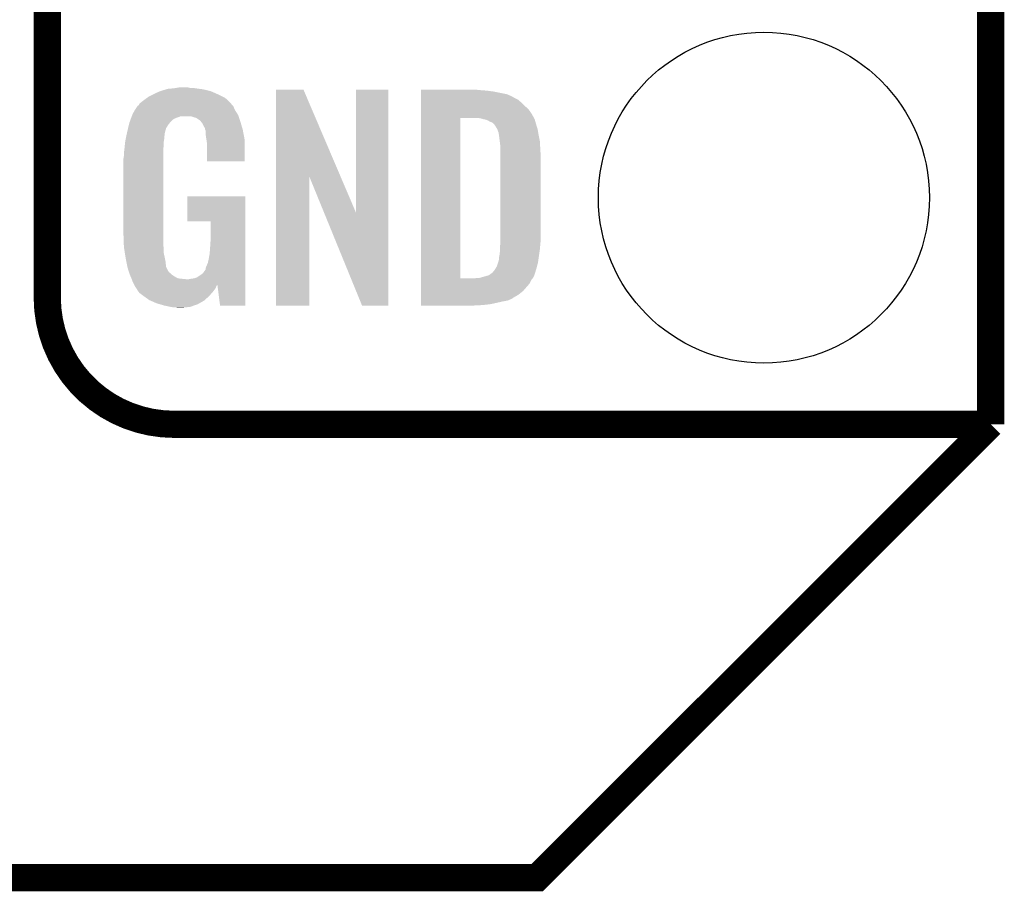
# Model space of a CAD drawing. Extents: x -1.3 to 24.2, y -3.9 to 53.4.
# Tile 9 of 62: x 18.7 to 24.2, y -3.9 to 1. Entities that reach past the tile are written whole.
import ezdxf

# ---------------------------------------------------------------- set-up
doc = ezdxf.new("R2010")
doc.units = 0
doc.layers.get('0').update_dxf_attribs({"linetype": 'CONTINUOUS'})
for name, color, linetype in [('GNSS_22_CLICK_V101_GKO', 9, 'CONTINUOUS'), ('GNSS_22_CLICK_V101_GTO', 11, 'CONTINUOUS'), ('GNSS_22_CLICK_V101_GTS', 8, 'CONTINUOUS')]:
    doc.layers.add(name, color=color, linetype=linetype)

# ---------------------------------------------------------------- blocks, each defined once
blk = doc.blocks.new('ROUND_25')
blk.add_circle((0, 0), 0.9271)

msp = doc.modelspace()

# ---------------------------------------------------------------- linework, layer by layer
at = {"layer": 'GNSS_22_CLICK_V101_GKO', "const_width": 0.1524}
for points in [[(24.13, -1.27), (24.13, 51.054)], [(-1.27, -3.81), (21.59, -3.81), (24.13, -1.27)]]:
    msp.add_lwpolyline(points, dxfattribs=at)
at = {"layer": 'GNSS_22_CLICK_V101_GTO', "const_width": 0.1524}
for points in [[(18.8468, -0.5588), (18.8468, 18.3388)], [(19.558, -1.27), (24.13, -1.27)], [(22.84984, -1.27), (23.8506, -1.27)]]:
    msp.add_lwpolyline(points, dxfattribs=at)
msp.add_lwpolyline([(18.8468, -0.5588, 0.4142136), (19.558, -1.27)], format="xyb", dxfattribs=at)
at = {"layer": 'GNSS_22_CLICK_V101_GTO'}
for points in [[(19.49704, 0.60198), (19.513974, 0.60706), (19.739606, 0.60198), (19.718018, 0.60706)], [(19.513974, 0.60706), (19.522442, 0.6096), (19.718018, 0.60706), (19.69897, 0.6096)], [(19.522442, 0.6096), (19.55292, 0.61214), (19.69897, 0.6096), (19.67992, 0.61214)], [(19.55292, 0.61214), (19.56816, 0.61468), (19.67992, 0.61214), (19.664682, 0.61468)], [(19.56816, 0.61468), (19.583402, 0.61722), (19.646902, 0.61468), (19.636742, 0.61722)], [(19.387822, 0.546102), (19.405282, 0.5588), (19.857718, 0.546102), (19.842478, 0.5588)], [(19.405282, 0.5588), (19.415762, 0.56642), (19.842478, 0.5588), (19.82724, 0.56642)], [(19.415762, 0.56642), (19.44116, 0.57912), (19.82724, 0.56642), (19.80184, 0.57912)], [(19.44116, 0.57912), (19.45132, 0.5842), (19.80184, 0.57912), (19.790228, 0.5842)], [(19.45132, 0.5842), (19.47418, 0.59436), (19.790228, 0.5842), (19.767004, 0.59436)], [(19.47418, 0.59436), (19.481794, 0.596898), (19.767004, 0.59436), (19.761202, 0.596898)], [(19.481794, 0.596898), (19.49704, 0.60198), (19.761202, 0.596898), (19.739606, 0.60198)], [(20.126972, 0.116728), (20.12698, 0.604506), (20.489962, 0.116728), (20.281904, 0.604506)], [(20.12698, 0.604506), (20.126982, 0.60452), (20.281904, 0.604506), (20.126982, 0.60452)], [(20.57654, -0.086252), (20.57656, 0.604498), (20.756866, -0.086252), (20.75688, 0.604498)], [(20.57656, 0.604498), (20.576562, 0.60452), (20.75688, 0.604498), (20.576562, 0.60452)], [(20.93978, 0.60198), (20.939782, 0.60452), (21.27504, 0.60198), (21.24964, 0.60452)], [(20.93978, 0.59944), (20.93978, 0.60198), (21.30806, 0.59944), (21.27504, 0.60198)], [(20.93978, 0.59436), (20.93978, 0.59944), (21.346158, 0.59436), (21.30806, 0.59944)], [(20.93978, 0.579118), (20.93978, 0.59436), (21.422362, 0.579118), (21.346158, 0.59436)], [(20.93978, 0.563878), (20.93978, 0.579118), (21.45538, 0.563878), (21.422362, 0.579118)], [(20.93978, 0.561338), (20.93978, 0.563878), (21.457924, 0.561338), (21.45538, 0.563878)], [(20.93978, 0.54864), (20.93978, 0.561338), (21.48332, 0.54864), (21.457924, 0.561338)], [(19.33702, 0.49022), (19.352254, 0.513076), (19.898362, 0.49022), (19.888202, 0.513076)], [(19.352254, 0.513076), (19.35226, 0.513084), (19.888202, 0.513076), (19.888196, 0.513084)], [(19.35226, 0.513084), (19.352282, 0.51562), (19.888196, 0.513084), (19.88566, 0.51562)], [(19.352282, 0.51562), (19.357344, 0.51563), (19.88566, 0.51562), (19.88565, 0.51563)], [(19.357344, 0.51563), (19.361912, 0.52324), (19.88565, 0.51563), (19.878042, 0.52324)], [(19.361912, 0.52324), (19.36496, 0.528316), (19.878042, 0.52324), (19.875502, 0.528316)], [(19.36496, 0.528316), (19.364964, 0.528322), (19.875502, 0.528316), (19.875498, 0.528322)], [(19.364964, 0.528322), (19.38782, 0.5461), (19.875498, 0.528322), (19.85772, 0.5461)], [(19.38782, 0.5461), (19.387822, 0.546102), (19.85772, 0.5461), (19.857718, 0.546102)], [(20.93978, 0.533402), (20.93978, 0.54864), (21.5011, 0.533402), (21.48332, 0.54864)], [(20.93978, 0.51562), (20.93978, 0.533402), (21.51888, 0.51562), (21.5011, 0.533402)], [(20.93978, 0.495298), (20.93978, 0.51562), (21.54174, 0.495298), (21.51888, 0.51562)], [(19.31309, 0.436878), (19.315898, 0.4445), (19.550378, 0.436878), (19.563078, 0.4445)], [(19.315898, 0.4445), (19.31964, 0.454658), (19.563078, 0.4445), (19.591018, 0.454658)], [(19.31964, 0.45466), (19.322446, 0.46228), (19.91868, 0.45466), (19.91614, 0.46228)], [(19.31964, 0.454658), (19.31964, 0.45466), (19.591018, 0.454658), (19.654516, 0.45466)], [(19.322446, 0.46228), (19.32432, 0.467362), (19.91614, 0.46228), (19.912908, 0.467362)], [(19.32432, 0.467362), (19.33702, 0.49022), (19.912908, 0.467362), (19.898362, 0.49022)], [(19.669762, 0.44958), (19.654516, 0.45466), (19.920374, 0.44958), (19.91868, 0.45466)], [(19.679918, 0.447042), (19.669762, 0.44958), (19.92122, 0.447042), (19.920374, 0.44958)], [(19.695158, 0.436882), (19.679918, 0.447042), (19.924606, 0.436882), (19.92122, 0.447042)], [(20.939762, -0.452098), (20.939778, 0.44704), (21.16074, -0.452098), (21.160762, 0.44704)], [(20.939778, 0.4699), (20.93978, 0.495298), (21.55952, 0.4699), (21.54174, 0.495298)], [(20.939778, 0.44704), (20.939778, 0.4699), (21.57199, 0.44704), (21.55952, 0.4699)], [(21.272502, 0.4445), (21.252178, 0.44704), (21.573376, 0.4445), (21.57199, 0.44704)], [(21.28139, 0.44196), (21.272502, 0.4445), (21.57476, 0.44196), (21.573376, 0.4445)], [(21.290278, 0.43942), (21.28139, 0.44196), (21.576032, 0.43942), (21.57476, 0.44196)], [(19.29384, 0.36576), (19.299282, 0.38862), (19.506044, 0.36576), (19.512278, 0.38862)], [(19.299282, 0.38862), (19.304122, 0.408938), (19.512278, 0.38862), (19.52498, 0.408938)], [(19.304122, 0.408938), (19.306542, 0.4191), (19.52498, 0.408938), (19.533106, 0.4191)], [(19.306542, 0.4191), (19.307476, 0.421638), (19.533106, 0.4191), (19.535138, 0.421638)], [(19.307476, 0.421638), (19.31309, 0.436878), (19.535138, 0.421638), (19.550378, 0.436878)], [(19.700236, 0.434342), (19.695158, 0.436882), (19.925454, 0.434342), (19.924606, 0.436882)], [(19.708948, 0.42418), (19.700236, 0.434342), (19.92884, 0.42418), (19.925454, 0.434342)], [(19.71548, 0.41656), (19.708948, 0.42418), (19.931082, 0.41656), (19.92884, 0.42418)], [(19.72564, 0.396242), (19.71548, 0.41656), (19.937058, 0.396242), (19.931082, 0.41656)], [(19.730716, 0.388626), (19.72564, 0.396242), (19.939298, 0.388626), (19.937058, 0.396242)], [(19.73072, 0.381004), (19.730716, 0.388626), (19.94154, 0.381004), (19.939298, 0.388626)], [(21.302982, 0.436878), (21.290278, 0.43942), (21.577302, 0.436878), (21.576032, 0.43942)], [(21.315682, 0.431798), (21.302982, 0.436878), (21.578572, 0.431798), (21.577302, 0.436878)], [(21.323302, 0.42672), (21.315682, 0.431798), (21.57984, 0.42672), (21.578572, 0.431798)], [(21.328384, 0.42418), (21.323302, 0.42672), (21.580566, 0.42418), (21.57984, 0.42672)], [(21.330924, 0.424178), (21.328384, 0.42418), (21.580568, 0.424178), (21.580566, 0.42418)], [(21.34108, 0.419098), (21.330924, 0.424178), (21.582018, 0.419098), (21.580568, 0.424178)], [(21.351238, 0.40894), (21.34108, 0.419098), (21.58492, 0.40894), (21.582018, 0.419098)], [(21.35124, 0.408938), (21.351238, 0.40894), (21.584922, 0.408938), (21.58492, 0.40894)], [(21.363938, 0.38862), (21.35124, 0.408938), (21.591694, 0.38862), (21.584922, 0.408938)], [(21.36521, 0.38608), (21.363938, 0.38862), (21.59254, 0.38608), (21.591694, 0.38862)], [(21.36902, 0.378458), (21.36521, 0.38608), (21.593812, 0.378458), (21.59254, 0.38608)], [(19.286352, 0.330198), (19.289026, 0.342898), (19.50212, 0.330198), (19.50212, 0.342898)], [(19.289026, 0.342898), (19.291164, 0.353058), (19.50212, 0.342898), (19.50466, 0.353058)], [(19.291164, 0.353058), (19.29277, 0.360678), (19.50466, 0.353058), (19.50466, 0.360678)], [(19.29277, 0.360678), (19.29384, 0.36576), (19.50466, 0.360678), (19.506044, 0.36576)], [(19.730722, 0.381002), (19.73072, 0.381004), (19.94154, 0.381002), (19.94154, 0.381004)], [(19.733258, 0.375924), (19.730722, 0.381002), (19.942508, 0.375924), (19.94154, 0.381002)], [(19.73326, 0.360682), (19.733258, 0.375924), (19.945412, 0.360682), (19.942508, 0.375924)], [(19.7358, 0.34036), (19.73326, 0.360682), (19.949282, 0.34036), (19.945412, 0.360682)], [(19.737756, 0.327658), (19.7358, 0.34036), (19.9517, 0.327658), (19.949282, 0.34036)], [(21.37156, 0.37084), (21.36902, 0.378458), (21.59508, 0.37084), (21.593812, 0.378458)], [(21.3741, 0.365756), (21.37156, 0.37084), (21.595928, 0.365756), (21.59508, 0.37084)], [(21.3741, 0.363218), (21.3741, 0.365756), (21.596352, 0.363218), (21.595928, 0.365756)], [(21.37537, 0.3556), (21.3741, 0.363218), (21.59762, 0.3556), (21.596352, 0.363218)], [(21.37664, 0.34798), (21.37537, 0.3556), (21.599144, 0.34798), (21.59762, 0.3556)], [(21.38045, 0.3175), (21.37664, 0.34798), (21.60524, 0.3175), (21.599144, 0.34798)], [(19.279134, 0.274318), (19.28154, 0.29718), (19.49704, 0.274318), (19.49958, 0.29718)], [(19.28154, 0.29718), (19.283412, 0.314958), (19.49958, 0.29718), (19.49958, 0.314958)], [(19.283412, 0.314958), (19.28368, 0.3175), (19.49958, 0.314958), (19.500002, 0.3175)], [(19.28368, 0.3175), (19.286352, 0.330198), (19.500002, 0.3175), (19.50212, 0.330198)], [(19.74088, 0.307342), (19.737756, 0.327658), (19.951696, 0.307342), (19.9517, 0.327658)], [(19.74088, 0.203222), (19.74088, 0.307342), (19.951678, 0.203222), (19.951696, 0.307342)], [(21.38426, 0.287018), (21.38045, 0.3175), (21.607034, 0.287018), (21.60524, 0.3175)], [(21.38426, 0.27432), (21.38426, 0.287018), (21.60778, 0.27432), (21.607034, 0.287018)], [(19.27352, 0.218442), (19.27606, 0.233682), (19.49704, 0.218442), (19.49704, 0.233682)], [(19.27606, 0.25146), (19.2786, 0.26924), (19.49704, 0.25146), (19.49704, 0.26924)], [(19.27606, 0.233682), (19.27606, 0.25146), (19.49704, 0.233682), (19.49704, 0.25146)], [(19.2786, 0.26924), (19.279134, 0.274318), (19.49704, 0.26924), (19.49704, 0.274318)], [(21.38426, 0.228602), (21.38426, 0.27432), (21.61032, 0.228602), (21.60778, 0.27432)], [(21.38426, -0.23622), (21.38426, 0.228602), (21.61032, -0.23622), (21.61032, 0.228602)], [(19.27352, -0.20574), (19.27352, 0.218442), (19.49704, -0.20574), (19.49704, 0.218442)], [(19.951678, 0.2032), (19.74088, 0.203222), (19.951678, 0.2032), (19.951678, 0.203222)], [(20.12696, -0.604498), (20.126972, 0.116728), (20.314898, -0.604498), (20.31492, 0.116728)], [(20.397842, -0.086252), (20.31492, 0.116728), (20.57654, -0.086252), (20.489962, 0.116728)], [(19.63166, -0.132058), (19.63168, 0.007598), (19.956774, -0.132058), (19.95678, 0.007598)], [(19.63168, 0.007598), (19.631682, 0.00762), (19.95678, 0.007598), (19.631682, 0.00762)], [(20.609556, -0.604506), (20.397842, -0.086252), (20.756858, -0.604506), (20.756866, -0.086252)], [(19.761178, -0.13208), (19.63166, -0.132058), (19.956774, -0.13208), (19.956774, -0.132058)], [(19.7612, -0.243842), (19.761178, -0.13208), (19.95677, -0.243842), (19.956774, -0.13208)], [(19.275788, -0.26924), (19.27352, -0.20574), (19.49704, -0.26924), (19.49704, -0.20574)], [(19.27606, -0.276858), (19.275788, -0.26924), (19.497994, -0.276858), (19.49704, -0.26924)], [(19.75866, -0.28194), (19.7612, -0.243842), (19.956768, -0.28194), (19.95677, -0.243842)], [(21.38172, -0.279398), (21.383336, -0.26162), (21.606298, -0.279398), (21.60778, -0.26162)], [(21.383336, -0.26162), (21.38426, -0.25146), (21.60778, -0.26162), (21.608796, -0.25146)], [(21.38426, -0.25146), (21.38426, -0.23622), (21.608796, -0.25146), (21.61032, -0.23622)], [(19.278094, -0.289562), (19.27606, -0.276858), (19.49958, -0.289562), (19.497994, -0.276858)], [(19.281752, -0.312422), (19.278094, -0.289562), (19.49958, -0.312422), (19.49958, -0.289562)], [(19.285408, -0.33528), (19.281752, -0.312422), (19.50466, -0.33528), (19.49958, -0.312422)], [(19.75104, -0.3429), (19.75612, -0.31496), (19.956766, -0.3429), (19.956768, -0.31496)], [(19.75612, -0.31496), (19.75866, -0.28194), (19.956768, -0.31496), (19.956768, -0.28194)], [(21.37664, -0.335282), (21.37918, -0.322578), (21.59907, -0.335282), (21.600886, -0.322578)], [(21.37918, -0.322578), (21.38172, -0.30226), (21.600886, -0.322578), (21.603788, -0.30226)], [(21.38172, -0.2921), (21.38172, -0.279398), (21.60524, -0.2921), (21.606298, -0.279398)], [(21.38172, -0.30226), (21.38172, -0.2921), (21.603788, -0.30226), (21.60524, -0.2921)], [(19.28622, -0.34036), (19.285408, -0.33528), (19.505676, -0.34036), (19.50466, -0.33528)], [(19.290284, -0.36068), (19.28622, -0.34036), (19.50974, -0.36068), (19.505676, -0.34036)], [(19.295874, -0.388622), (19.290284, -0.36068), (19.512282, -0.388622), (19.50974, -0.36068)], [(19.733262, -0.396236), (19.73834, -0.38354), (19.956764, -0.396236), (19.956764, -0.38354)], [(19.73834, -0.38354), (19.74596, -0.365758), (19.956764, -0.38354), (19.956766, -0.365758)], [(19.74596, -0.365758), (19.75104, -0.3429), (19.956766, -0.365758), (19.956766, -0.3429)], [(21.363938, -0.386082), (21.371558, -0.363222), (21.588982, -0.386082), (21.59508, -0.363222)], [(21.371558, -0.363222), (21.374098, -0.355602), (21.59508, -0.363222), (21.596168, -0.355602)], [(21.374098, -0.355602), (21.3741, -0.353064), (21.596168, -0.355602), (21.59653, -0.353064)], [(21.3741, -0.353064), (21.376638, -0.345442), (21.59653, -0.353064), (21.597618, -0.345442)], [(21.376638, -0.345442), (21.37664, -0.335282), (21.597618, -0.345442), (21.59907, -0.335282)], [(19.29638, -0.391162), (19.295874, -0.388622), (19.513554, -0.391162), (19.512282, -0.388622)], [(19.301714, -0.40894), (19.29638, -0.391162), (19.522442, -0.40894), (19.513554, -0.391162)], [(19.302478, -0.411484), (19.301714, -0.40894), (19.524982, -0.411484), (19.522442, -0.40894)], [(19.304, -0.41656), (19.302478, -0.411484), (19.527524, -0.41656), (19.524982, -0.411484)], [(19.304, -0.416562), (19.304, -0.41656), (19.527528, -0.416562), (19.527524, -0.41656)], [(19.306858, -0.424182), (19.304, -0.416562), (19.53768, -0.424182), (19.527528, -0.416562)], [(19.309716, -0.4318), (19.306858, -0.424182), (19.5453, -0.4318), (19.53768, -0.424182)], [(19.31162, -0.43688), (19.309716, -0.4318), (19.552922, -0.43688), (19.5453, -0.4318)], [(19.313798, -0.441958), (19.31162, -0.43688), (19.560538, -0.441958), (19.552922, -0.43688)], [(19.685004, -0.447038), (19.70024, -0.43688), (19.956762, -0.447038), (19.956764, -0.43688)], [(19.70024, -0.43688), (19.718022, -0.424178), (19.956764, -0.43688), (19.956764, -0.424178)], [(19.718022, -0.424178), (19.730722, -0.406398), (19.956764, -0.424178), (19.956764, -0.406398)], [(19.730722, -0.406398), (19.73326, -0.403854), (19.956764, -0.406398), (19.956764, -0.403854)], [(19.73326, -0.403854), (19.733262, -0.396236), (19.956764, -0.403854), (19.956764, -0.396236)], [(21.267418, -0.44958), (21.320758, -0.434342), (21.56714, -0.44958), (21.574758, -0.434342)], [(21.320758, -0.434342), (21.32076, -0.43434), (21.574758, -0.434342), (21.57476, -0.43434)], [(21.32076, -0.43434), (21.333456, -0.424184), (21.57476, -0.43434), (21.577884, -0.424184)], [(21.333456, -0.424184), (21.335994, -0.42418), (21.577884, -0.424184), (21.577886, -0.42418)], [(21.335994, -0.42418), (21.338542, -0.421638), (21.577886, -0.42418), (21.578668, -0.421638)], [(21.338542, -0.421638), (21.35124, -0.4064), (21.578668, -0.421638), (21.583356, -0.4064)], [(21.35124, -0.4064), (21.354414, -0.40132), (21.583356, -0.4064), (21.58492, -0.40132)], [(21.354414, -0.40132), (21.363938, -0.386082), (21.58492, -0.40132), (21.588982, -0.386082)], [(19.318152, -0.45212), (19.313798, -0.441958), (19.578324, -0.45212), (19.560538, -0.441958)], [(19.31924, -0.45466), (19.318152, -0.45212), (19.60118, -0.45466), (19.578324, -0.45212)], [(19.31924, -0.454662), (19.31924, -0.45466), (19.6012, -0.454662), (19.60118, -0.45466)], [(19.320088, -0.4572), (19.31924, -0.454662), (19.626578, -0.4572), (19.6012, -0.454662)], [(19.32432, -0.469898), (19.320088, -0.4572), (19.956762, -0.469898), (19.956762, -0.4572)], [(19.332482, -0.48622), (19.32432, -0.469898), (19.956762, -0.48622), (19.956762, -0.469898)], [(19.332482, -0.486222), (19.332482, -0.48622), (19.7993, -0.486222), (19.79932, -0.48622)], [(19.333214, -0.487686), (19.332482, -0.486222), (19.799294, -0.487686), (19.7993, -0.486222)], [(19.334484, -0.490224), (19.333214, -0.487686), (19.796758, -0.490224), (19.799294, -0.487686)], [(19.33702, -0.495298), (19.334484, -0.490224), (19.794582, -0.495298), (19.796758, -0.490224)], [(19.345488, -0.508), (19.33702, -0.495298), (19.789138, -0.508), (19.794582, -0.495298)], [(19.639282, -0.4572), (19.65198, -0.45466), (19.956762, -0.4572), (19.956762, -0.45466)], [(19.65198, -0.45466), (19.669762, -0.452118), (19.956762, -0.45466), (19.956762, -0.452118)], [(19.669762, -0.452118), (19.685004, -0.447038), (19.956762, -0.452118), (19.956762, -0.447038)], [(19.814538, -0.6045), (19.79932, -0.48622), (19.956758, -0.6045), (19.956762, -0.48622)], [(20.93976, -0.523242), (20.939762, -0.4826), (21.511258, -0.523242), (21.54682, -0.4826)], [(20.939762, -0.45212), (20.939762, -0.452098), (21.239478, -0.45212), (21.16074, -0.452098)], [(20.939762, -0.462282), (20.939762, -0.45212), (21.556978, -0.462282), (21.565106, -0.45212)], [(20.939762, -0.4826), (20.939762, -0.462282), (21.54682, -0.4826), (21.556978, -0.462282)], [(21.239478, -0.45212), (21.254718, -0.44958), (21.565106, -0.45212), (21.56714, -0.44958)], [(19.34718, -0.51054), (19.345488, -0.508), (19.787232, -0.51054), (19.789138, -0.508)], [(19.349714, -0.513074), (19.34718, -0.51054), (19.785332, -0.513074), (19.787232, -0.51054)], [(19.34972, -0.515616), (19.349714, -0.513074), (19.783426, -0.515616), (19.785332, -0.513074)], [(19.358792, -0.52832), (19.34972, -0.515616), (19.7739, -0.52832), (19.783426, -0.515616)], [(19.362418, -0.533398), (19.358792, -0.52832), (19.769386, -0.533398), (19.7739, -0.52832)], [(19.38274, -0.54864), (19.362418, -0.533398), (19.755836, -0.54864), (19.769386, -0.533398)], [(19.386298, -0.55118), (19.38274, -0.54864), (19.75358, -0.55118), (19.755836, -0.54864)], [(19.418298, -0.574038), (19.386298, -0.55118), (19.728436, -0.574038), (19.75358, -0.55118)], [(20.93976, -0.543562), (20.93976, -0.523242), (21.485858, -0.543562), (21.511258, -0.523242)], [(20.93976, -0.561342), (20.93976, -0.543562), (21.455378, -0.561342), (21.485858, -0.543562)], [(19.424114, -0.576582), (19.418298, -0.574038), (19.725638, -0.576582), (19.728436, -0.574038)], [(19.458938, -0.59182), (19.424114, -0.576582), (19.698968, -0.59182), (19.725638, -0.576582)], [(19.476212, -0.5969), (19.458938, -0.59182), (19.690078, -0.5969), (19.698968, -0.59182)], [(19.50212, -0.60452), (19.476212, -0.5969), (19.668488, -0.60452), (19.690078, -0.5969)], [(19.53768, -0.61214), (19.50212, -0.60452), (19.646898, -0.61214), (19.668488, -0.60452)], [(19.956758, -0.60452), (19.814538, -0.6045), (19.956758, -0.60452), (19.956758, -0.6045)], [(20.314898, -0.60452), (20.12696, -0.604498), (20.314898, -0.60452), (20.314898, -0.604498)], [(20.756858, -0.60452), (20.609556, -0.604506), (20.756858, -0.60452), (20.756858, -0.604506)], [(20.93976, -0.563882), (20.93976, -0.561342), (21.452836, -0.563882), (21.455378, -0.561342)], [(20.93976, -0.56896), (20.93976, -0.563882), (21.44268, -0.56896), (21.452836, -0.563882)], [(20.93976, -0.57658), (20.93976, -0.56896), (21.424898, -0.57658), (21.44268, -0.56896)], [(20.93976, -0.58166), (20.93976, -0.57658), (21.39696, -0.58166), (21.424898, -0.57658)], [(20.93976, -0.58928), (20.93976, -0.58166), (21.36394, -0.58928), (21.39696, -0.58166)], [(20.93976, -0.5969), (20.93976, -0.58928), (21.328378, -0.5969), (21.36394, -0.58928)], [(20.93976, -0.60198), (20.93976, -0.5969), (21.28266, -0.60198), (21.328378, -0.5969)], [(20.93976, -0.604498), (20.93976, -0.60198), (21.234818, -0.604498), (21.28266, -0.60198)], [(21.234402, -0.60452), (20.93976, -0.604498), (21.234402, -0.60452), (21.234818, -0.604498)], [(19.552918, -0.61468), (19.53768, -0.61214), (19.6215, -0.61468), (19.646898, -0.61214)], [(19.578318, -0.61722), (19.568158, -0.61468), (19.596102, -0.61722), (19.6215, -0.61468)]]:
    msp.add_solid(points, dxfattribs=at)

# ---------------------------------------------------------------- block references
at = {"layer": 'GNSS_22_CLICK_V101_GTS'}
msp.add_blockref('ROUND_25', (22.86, 0), dxfattribs=at)

doc.saveas('drawing.dxf')
